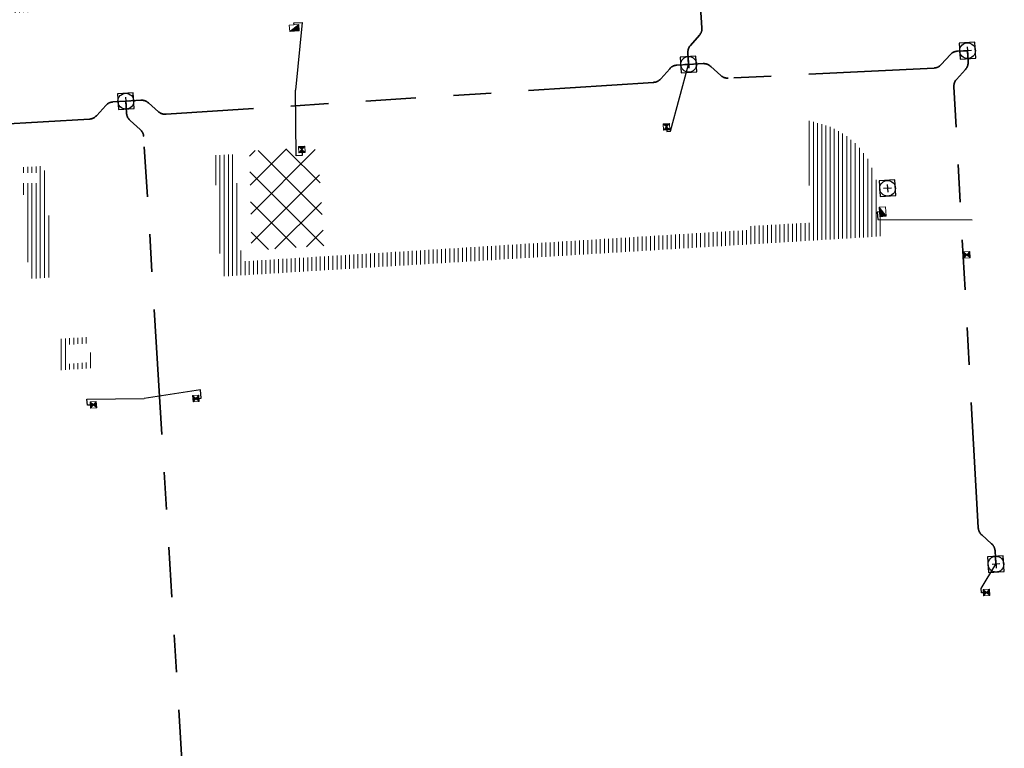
# Model space of a CAD drawing. Header units: metres. Extents: x 162336 to 163132, y 502484 to 502926.
# Tile 12 of 37: x 162593 to 162640, y 502617 to 502652. Entities that reach past the tile are written whole.
import ezdxf

# ---------------------------------------------------------------- set-up
doc = ezdxf.new("R2010")
doc.units = ezdxf.units.M
doc.linetypes.add('RI-DRAINAGE-SO', pattern=[19.2, 6, -1.8, 1.8, -1.8, 2.4, -1.8, 1.8, -1.8])
doc.linetypes.add('RI-HWA-SO', pattern=[7.4, 5, -2.4])
for name, color, linetype, lineweight in [('N-WE-GW-GROND_TEELAARDE-A-200', 7, 'Continuous', 18), ('N-WE-GW-GROND_ZAND-WERK-A-200', 7, 'Continuous', 18), ('N-WE-RI-HWA_KOLK-S', 150, 'Continuous', 13), ('N-WE-RI-PUT-OPHOOGTEBRENGEN_HWA-S', 150, 'Continuous', 30), ('N-WE-RI-PUT-OPHOOGTEBRENGEN_VWA-S', 20, 'Continuous', 30)]:
    doc.layers.add(name, color=color, linetype=linetype, lineweight=lineweight)
for name, color, linetype, lineweight, true_color in [('N-WE-RI-DRAINAGE_DRAIN_PP_80-G', 3, 'RI-DRAINAGE-SO', 35, 0x00ff00), ('N-WE-RI-HWA_KOLK-S-200', 150, 'Continuous', 25, 0x007fff), ('N-WE-RI-HWA_KOLK_STRAATKOLK-S-200', 150, 'Continuous', 25, 0x007fff), ('N-WE-RI-HWA_KOLKAANSLUITLEIDING_PVC_125-G', 150, 'RI-HWA-SO', 25, 0x007fff)]:
    doc.layers.add(name, color=color, linetype=linetype, lineweight=lineweight, true_color=true_color)
pattern_1 = [(90, (0, 0), (-0.2, 1e-17), [])]

# ---------------------------------------------------------------- blocks, each defined once
blk = doc.blocks.new('N-SRI-KOLK_TROTTOIR-SO33')
at = {"layer": 'N-WE-RI-HWA_KOLK-S', "linetype": 'Continuous'}
blk.add_hatch(color=256, dxfattribs=at).paths.add_polyline_path([(-0.206, -0.313), (0.243, -0.286), (0.225, 0.014)])
at = {"layer": 'N-WE-RI-HWA_KOLK-S', "ltscale": 0.2}
blk.add_line((0.225, 0.014), (-0.206, -0.313), dxfattribs=at)
at = {"layer": 'N-WE-RI-HWA_KOLK-S', "ltscale": 0.2, "flags": 128}
blk.add_lwpolyline([(0.225, 0.014), (-0.225, -0.014), (-0.206, -0.313), (0.243, -0.286), (0.225, 0.014)], dxfattribs=at)
blk = doc.blocks.new('N-SRI-KOLK_TROTTOIR-SO42')
at = {"layer": 'N-WE-RI-HWA_KOLK-S', "linetype": 'Continuous'}
blk.add_hatch(color=256, dxfattribs=at).paths.add_polyline_path([(-0.313, 0.206), (-0.286, -0.243), (0.014, -0.225)])
at = {"layer": 'N-WE-RI-HWA_KOLK-S', "ltscale": 0.2}
blk.add_line((0.014, -0.225), (-0.313, 0.206), dxfattribs=at)
at = {"layer": 'N-WE-RI-HWA_KOLK-S', "ltscale": 0.2, "flags": 128}
blk.add_lwpolyline([(0.014, -0.225), (-0.014, 0.225), (-0.313, 0.206), (-0.286, -0.243), (0.014, -0.225)], dxfattribs=at)
blk = doc.blocks.new('N-SRI-PUT_OPHOOGTEBRENGEN-SO16')
at = {"layer": 'N-WE-RI-PUT-OPHOOGTEBRENGEN_VWA-S', "ltscale": 0.235646, "flags": 128}
for points in [[(0.4, -0.352), (0.352, 0.4), (-0.4, 0.352), (-0.352, -0.4), (0.4, -0.352)], [(0.188, 0.012), (-0.188, -0.012)], [(-0.012, 0.188), (0.012, -0.188)]]:
    blk.add_lwpolyline(points, dxfattribs=at)
at = {"layer": 'N-WE-RI-PUT-OPHOOGTEBRENGEN_VWA-S', "ltscale": 0.235646}
blk.add_circle((0, 0), 0.377, dxfattribs=at)
blk = doc.blocks.new('N-SRI-PUT_OPHOOGTEBRENGEN-SO17')
at = {"layer": 'N-WE-RI-PUT-OPHOOGTEBRENGEN_HWA-S', "ltscale": 0.235646, "flags": 128}
for points in [[(0.4, -0.352), (0.352, 0.4), (-0.4, 0.352), (-0.352, -0.4), (0.4, -0.352)], [(0.188, 0.012), (-0.188, -0.012)], [(-0.012, 0.188), (0.012, -0.188)]]:
    blk.add_lwpolyline(points, dxfattribs=at)
at = {"layer": 'N-WE-RI-PUT-OPHOOGTEBRENGEN_HWA-S', "ltscale": 0.235646}
blk.add_circle((0, 0), 0.377, dxfattribs=at)
blk = doc.blocks.new('N-SRI-PUT_OPHOOGTEBRENGEN-SO18')
at = {"layer": 'N-WE-RI-PUT-OPHOOGTEBRENGEN_HWA-S', "ltscale": 0.235646, "flags": 128}
for points in [[(0.4, -0.352), (0.352, 0.4), (-0.4, 0.352), (-0.352, -0.4), (0.4, -0.352)], [(0.188, 0.012), (-0.188, -0.012)], [(-0.012, 0.188), (0.012, -0.188)]]:
    blk.add_lwpolyline(points, dxfattribs=at)
at = {"layer": 'N-WE-RI-PUT-OPHOOGTEBRENGEN_HWA-S', "ltscale": 0.235646}
blk.add_circle((0, 0), 0.377, dxfattribs=at)
blk = doc.blocks.new('N-SRI-PUT_OPHOOGTEBRENGEN-SO19')
at = {"layer": 'N-WE-RI-PUT-OPHOOGTEBRENGEN_HWA-S', "ltscale": 0.235646, "flags": 128}
for points in [[(0.4, -0.352), (0.352, 0.4), (-0.4, 0.352), (-0.352, -0.4), (0.4, -0.352)], [(0.188, 0.012), (-0.188, -0.012)], [(-0.012, 0.188), (0.012, -0.188)]]:
    blk.add_lwpolyline(points, dxfattribs=at)
at = {"layer": 'N-WE-RI-PUT-OPHOOGTEBRENGEN_HWA-S', "ltscale": 0.235646}
blk.add_circle((0, 0), 0.377, dxfattribs=at)
blk = doc.blocks.new('N-SRI-PUT_OPHOOGTEBRENGEN-SO91')
at = {"layer": 'N-WE-RI-PUT-OPHOOGTEBRENGEN_HWA-S', "ltscale": 0.235646, "flags": 128}
for points in [[(0.4, -0.352), (0.352, 0.4), (-0.4, 0.352), (-0.352, -0.4), (0.4, -0.352)], [(0.188, 0.012), (-0.188, -0.012)], [(-0.012, 0.188), (0.012, -0.188)]]:
    blk.add_lwpolyline(points, dxfattribs=at)
at = {"layer": 'N-WE-RI-PUT-OPHOOGTEBRENGEN_HWA-S', "ltscale": 0.235646}
blk.add_circle((0, 0), 0.377, dxfattribs=at)
blk = doc.blocks.new('N-SRI-KOLK_STRAAT_300X300-SO25')
at = {"layer": 'N-WE-RI-HWA_KOLK-S', "linetype": 'Continuous'}
h = blk.add_hatch(color=256, dxfattribs=at)
h.paths.add_polyline_path([(-0.131, -0.309), (0.168, -0.29), (0.009, -0.15)])
h.paths.add_polyline_path([(0.15, 0.009), (-0.15, -0.009), (0.009, -0.15)])
at = {"layer": 'N-WE-RI-HWA_KOLK-S', "ltscale": 0.2}
for p, q in [((0.15, 0.009), (-0.131, -0.309)), ((-0.15, -0.009), (0.168, -0.29))]:
    blk.add_line(p, q, dxfattribs=at)
at = {"layer": 'N-WE-RI-HWA_KOLK-S', "ltscale": 0.2, "flags": 128}
blk.add_lwpolyline([(0.15, 0.009), (-0.15, -0.009), (-0.131, -0.309), (0.168, -0.29), (0.15, 0.009)], dxfattribs=at)
blk = doc.blocks.new('N-SRI-KOLK_STRAAT_300X300-SO26')
at = {"layer": 'N-WE-RI-HWA_KOLK-S', "linetype": 'Continuous'}
h = blk.add_hatch(color=256, dxfattribs=at)
h.paths.add_polyline_path([(-0.131, -0.309), (0.168, -0.29), (0.009, -0.15)])
h.paths.add_polyline_path([(0.15, 0.009), (-0.15, -0.009), (0.009, -0.15)])
at = {"layer": 'N-WE-RI-HWA_KOLK-S', "ltscale": 0.2}
for p, q in [((0.15, 0.009), (-0.131, -0.309)), ((-0.15, -0.009), (0.168, -0.29))]:
    blk.add_line(p, q, dxfattribs=at)
at = {"layer": 'N-WE-RI-HWA_KOLK-S', "ltscale": 0.2, "flags": 128}
blk.add_lwpolyline([(0.15, 0.009), (-0.15, -0.009), (-0.131, -0.309), (0.168, -0.29), (0.15, 0.009)], dxfattribs=at)
blk = doc.blocks.new('N-SRI-KOLK_STRAAT_300X300-SO28')
at = {"layer": 'N-WE-RI-HWA_KOLK-S', "linetype": 'Continuous'}
h = blk.add_hatch(color=256, dxfattribs=at)
h.paths.add_polyline_path([(-0.309, 0.131), (-0.29, -0.168), (-0.15, -0.009)])
h.paths.add_polyline_path([(0.009, -0.15), (-0.009, 0.15), (-0.15, -0.009)])
at = {"layer": 'N-WE-RI-HWA_KOLK-S', "ltscale": 0.2}
for p, q in [((0.009, -0.15), (-0.309, 0.131)), ((-0.009, 0.15), (-0.29, -0.168))]:
    blk.add_line(p, q, dxfattribs=at)
at = {"layer": 'N-WE-RI-HWA_KOLK-S', "ltscale": 0.2, "flags": 128}
blk.add_lwpolyline([(0.009, -0.15), (-0.009, 0.15), (-0.309, 0.131), (-0.29, -0.168), (0.009, -0.15)], dxfattribs=at)
blk = doc.blocks.new('N-SRI-KOLK_STRAAT_300X300-SO29')
at = {"layer": 'N-WE-RI-HWA_KOLK-S', "linetype": 'Continuous'}
h = blk.add_hatch(color=256, dxfattribs=at)
h.paths.add_polyline_path([(-0.309, 0.131), (-0.29, -0.168), (-0.15, -0.009)])
h.paths.add_polyline_path([(0.009, -0.15), (-0.009, 0.15), (-0.15, -0.009)])
at = {"layer": 'N-WE-RI-HWA_KOLK-S', "ltscale": 0.2}
for p, q in [((0.009, -0.15), (-0.309, 0.131)), ((-0.009, 0.15), (-0.29, -0.168))]:
    blk.add_line(p, q, dxfattribs=at)
at = {"layer": 'N-WE-RI-HWA_KOLK-S', "ltscale": 0.2, "flags": 128}
blk.add_lwpolyline([(0.009, -0.15), (-0.009, 0.15), (-0.309, 0.131), (-0.29, -0.168), (0.009, -0.15)], dxfattribs=at)
blk = doc.blocks.new('N-SRI-KOLK_STRAAT_300X300-SO49')
at = {"layer": 'N-WE-RI-HWA_KOLK-S', "linetype": 'Continuous'}
h = blk.add_hatch(color=256, dxfattribs=at)
h.paths.add_polyline_path([(0.309, -0.131), (0.29, 0.168), (0.15, 0.009)])
h.paths.add_polyline_path([(-0.009, 0.15), (0.009, -0.15), (0.15, 0.009)])
at = {"layer": 'N-WE-RI-HWA_KOLK-S', "ltscale": 0.2}
for p, q in [((-0.009, 0.15), (0.309, -0.131)), ((0.009, -0.15), (0.29, 0.168))]:
    blk.add_line(p, q, dxfattribs=at)
at = {"layer": 'N-WE-RI-HWA_KOLK-S', "ltscale": 0.2, "flags": 128}
blk.add_lwpolyline([(-0.009, 0.15), (0.009, -0.15), (0.309, -0.131), (0.29, 0.168), (-0.009, 0.15)], dxfattribs=at)
blk = doc.blocks.new('N-SRI-KOLK_STRAAT_300X300-SO50')
at = {"layer": 'N-WE-RI-HWA_KOLK-S', "linetype": 'Continuous'}
h = blk.add_hatch(color=256, dxfattribs=at)
h.paths.add_polyline_path([(0.309, -0.131), (0.29, 0.168), (0.15, 0.009)])
h.paths.add_polyline_path([(-0.009, 0.15), (0.009, -0.15), (0.15, 0.009)])
at = {"layer": 'N-WE-RI-HWA_KOLK-S', "ltscale": 0.2}
for p, q in [((-0.009, 0.15), (0.309, -0.131)), ((0.009, -0.15), (0.29, 0.168))]:
    blk.add_line(p, q, dxfattribs=at)
at = {"layer": 'N-WE-RI-HWA_KOLK-S', "ltscale": 0.2, "flags": 128}
blk.add_lwpolyline([(-0.009, 0.15), (0.009, -0.15), (0.309, -0.131), (0.29, 0.168), (-0.009, 0.15)], dxfattribs=at)

msp = doc.modelspace()

# ---------------------------------------------------------------- hatches: boundary and pattern name
at = {"layer": 'N-WE-GW-GROND_TEELAARDE-A-200'}
h = msp.add_hatch(dxfattribs=at)
h.set_pattern_fill('AGW-GROND_TEELAARDE-SO', color=256, scale=0.2, pattern_type=2)
h.set_pattern_definition(pattern_1)
h.paths.add_polyline_path([(162421.517, 502819.726), (162435.034, 502820.576), (162435.169, 502820.432), (162435.343, 502820.275), (162435.553, 502820.121), (162435.897, 502819.944), (162436.228, 502819.841), (162436.649, 502819.789), (162442.014, 502820.095), (162442.181, 502820.21), (162442.325, 502817.953), (162445.008, 502818.123), (162446.244, 502817.251), (162443.192, 502817.061), (162443.511, 502811.925), (162442.505, 502811.858), (162442.17, 502817.226), (162424.634, 502816.13), (162424.643, 502815.982), (162424.967, 502810.771), (162422.081, 502810.59)])
edge = h.paths.add_edge_path(flags=16)
edge.add_ellipse((162362.043, 502852.57), major_axis=(-0.0024, 0.0374), ratio=0.999228, start_angle=0, end_angle=360, ccw=False)
edge = h.paths.add_edge_path(flags=16)
edge.add_ellipse((162362.585, 502843.074), major_axis=(-0.0024, 0.0374), ratio=0.999228, start_angle=0, end_angle=360, ccw=False)
edge = h.paths.add_edge_path(flags=16)
edge.add_ellipse((162361.375, 502862.47), major_axis=(-0.0024, 0.0374), ratio=0.999228, start_angle=0, end_angle=360, ccw=False)
h.paths.add_polyline_path([(162362.219, 502859.55), (162362.319, 502859.557), (162363.515, 502840.078), (162363.415, 502840.072), (162363.443, 502839.623), (162363.543, 502839.629), (162363.629, 502838.217), (162362.822, 502838.159), (162362.786, 502838.484), (162362.788, 502838.484), (162362.758, 502838.774), (162362.163, 502845.491), (162360.898, 502866.676), (162361.878, 502866.739), (162362.291, 502860.006), (162362.191, 502860)])
h.paths.add_polyline_path([(162370.36, 502859.13), (162370.182, 502861.923), (162370.463, 502861.92), (162370.486, 502861.402), (162370.779, 502861.415), (162370.814, 502860.896), (162371.337, 502860.935), (162371.387, 502859.961), (162371.777, 502859.979), (162371.78, 502859.223)])
edge = h.paths.add_edge_path(flags=16)
edge.add_ellipse((162389.544, 502924.307), major_axis=(-0.0024, 0.0375), ratio=0.999228, start_angle=0, end_angle=360, ccw=False)
edge = h.paths.add_edge_path(flags=16)
edge.add_ellipse((162379.964, 502923.711), major_axis=(-0.0024, 0.0375), ratio=0.999228, start_angle=0, end_angle=360, ccw=False)
h.paths.add_polyline_path([(162371.042, 502923.041), (162371.029, 502923.547), (162371.022, 502923.655), (162398.112, 502925.305), (162398.145, 502924.764)])
edge = h.paths.add_edge_path(flags=16)
edge.add_ellipse((162472.361, 502871.473), major_axis=(-0.0024, 0.0375), ratio=0.999228, start_angle=0, end_angle=360, ccw=False)
edge = h.paths.add_edge_path(flags=16)
edge.add_ellipse((162472.286, 502872.403), major_axis=(-0.0024, 0.0375), ratio=0.999228, start_angle=0, end_angle=360, ccw=False)
edge = h.paths.add_edge_path(flags=16)
edge.add_ellipse((162481.311, 502872.974), major_axis=(-0.0024, 0.0375), ratio=0.999228, start_angle=0, end_angle=360, ccw=False)
edge = h.paths.add_edge_path(flags=16)
edge.add_ellipse((162481.4, 502872.078), major_axis=(-0.0024, 0.0375), ratio=0.999228, start_angle=0, end_angle=360, ccw=False)
edge = h.paths.add_edge_path(flags=16)
edge.add_ellipse((162491.481, 502873.637), major_axis=(-0.0024, 0.0375), ratio=0.999228, start_angle=0, end_angle=360, ccw=False)
edge = h.paths.add_edge_path()
edge.add_line((162491.614, 502871.718), (162490.496, 502871.657))
edge.add_line((162490.496, 502871.657), (162490.491, 502871.77))
edge.add_line((162490.491, 502871.77), (162478.157, 502870.992))
edge.add_line((162478.157, 502870.992), (162470.974, 502870.605))
edge.add_line((162470.974, 502870.605), (162470.856, 502872.5))
edge.add_line((162470.856, 502872.5), (162485.627, 502873.415))
edge.add_line((162485.627, 502873.415), (162493.227, 502873.874))
edge.add_line((162493.227, 502873.874), (162492.846, 502880.392))
edge.add_line((162492.846, 502880.392), (162493.987, 502880.465))
edge.add_line((162493.987, 502880.465), (162494.519, 502871.874))
edge.add_line((162494.519, 502871.874), (162491.646, 502871.719))
edge.add_ellipse((162491.628, 502871.752), major_axis=(-0.0024, 0.0375), ratio=0.999228, start_angle=204.2611, end_angle=514.6215)
h.paths.add_polyline_path([(162503.076, 502855.443), (162503.175, 502855.449), (162503.182, 502855.349), (162507.723, 502855.63), (162508.325, 502845.898), (162508.826, 502845.929), (162509.922, 502845.996), (162508.48, 502869.305), (162502.561, 502868.939), (162502.362, 502868.295), (162502.373, 502866.891)])
h.paths.add_polyline_path([(162538.734, 502870.453), (162538.737, 502870.459), (162538.743, 502870.478), (162538.747, 502870.497), (162538.75, 502870.516), (162538.751, 502870.535), (162538.75, 502870.553), (162538.747, 502870.572), (162538.743, 502870.591), (162538.737, 502870.611), (162538.729, 502870.629), (162538.722, 502870.641), (162538.703, 502870.938), (162537.951, 502870.89), (162537.968, 502870.619), (162537.965, 502870.611), (162537.958, 502870.591), (162537.954, 502870.572), (162537.952, 502870.553), (162537.951, 502870.535), (162537.952, 502870.516), (162537.954, 502870.497), (162537.958, 502870.478), (162537.965, 502870.459), (162537.973, 502870.44), (162537.98, 502870.426), (162537.999, 502870.138), (162538.751, 502870.186)], flags=16)
edge = h.paths.add_edge_path(flags=16)
edge.add_ellipse((162531.906, 502869.982), major_axis=(-0.25, 0), ratio=1, start_angle=-146.5113, end_angle=206.759, ccw=False)
edge.add_line((162532.115, 502870.12), (162532.13, 502870.095))
edge = h.paths.add_edge_path(flags=16)
edge.add_ellipse((162511.919, 502869.277), major_axis=(-0.0024, 0.0375), ratio=0.999228, start_angle=0, end_angle=360, ccw=False)
edge = h.paths.add_edge_path(flags=16)
edge.add_ellipse((162522.497, 502868.462), major_axis=(-0.0024, 0.0375), ratio=0.999228, start_angle=0, end_angle=360, ccw=False)
edge = h.paths.add_edge_path(flags=16)
edge.add_ellipse((162522.447, 502869.89), major_axis=(-0.0024, 0.0375), ratio=0.999228, start_angle=0, end_angle=360, ccw=False)
edge = h.paths.add_edge_path(flags=16)
edge.add_ellipse((162532.379, 502869.057), major_axis=(-0.0024, 0.0375), ratio=0.999228, start_angle=0, end_angle=360, ccw=False)
edge = h.paths.add_edge_path()
edge.add_line((162511.902, 502867.747), (162510.21, 502867.645))
edge.add_line((162510.21, 502867.645), (162510.109, 502869.306))
edge.add_line((162510.109, 502869.306), (162538.74, 502871.078))
edge.add_line((162538.74, 502871.078), (162538.844, 502869.377))
edge.add_line((162538.844, 502869.377), (162511.943, 502867.75))
edge.add_ellipse((162511.92, 502867.78), major_axis=(-0.0024, 0.0375), ratio=0.999228, start_angle=212.8954, end_angle=506.7392)
edge = h.paths.add_edge_path(flags=16)
edge.add_ellipse((162554.017, 502704.407), major_axis=(-0.25, 0), ratio=1, start_angle=-19.7806, end_angle=333.4897, ccw=False)
edge.add_line((162553.781, 502704.492), (162553.793, 502704.519))
edge = h.paths.add_edge_path()
edge.add_ellipse((162551.443, 502714.761), major_axis=(-0.579, 0), ratio=1, start_angle=88.3276, end_angle=98.4248)
edge.add_line((162551.528, 502714.188), (162556.303, 502714.513))
edge.add_line((162556.303, 502714.513), (162556.577, 502710.125))
edge.add_line((162556.577, 502710.125), (162556.776, 502710.137))
edge.add_line((162556.776, 502710.137), (162556.846, 502709.236))
edge.add_line((162556.846, 502709.236), (162552.732, 502708.974))
edge.add_line((162552.732, 502708.974), (162552.986, 502704.982))
edge.add_line((162552.986, 502704.982), (162557.154, 502705.248))
edge.add_line((162557.154, 502705.248), (162557.171, 502705.029))
edge.add_line((162557.171, 502705.029), (162577.095, 502706.273))
edge.add_line((162577.095, 502706.273), (162577.219, 502706.826))
edge.add_line((162577.219, 502706.826), (162577.305, 502705.378))
edge.add_line((162577.305, 502705.378), (162549.792, 502703.693))
edge.add_line((162549.792, 502703.693), (162549.16, 502713.814))
edge.add_line((162549.16, 502713.814), (162549.362, 502713.826))
edge.add_line((162549.362, 502713.826), (162549.356, 502713.926))
edge.add_line((162549.356, 502713.926), (162550.264, 502713.982))
edge.add_ellipse((162550.22, 502714.681), major_axis=(-0.7, 0), ratio=1, start_angle=93.5531, end_angle=128.9932)
edge.add_line((162550.661, 502714.137), (162551.426, 502714.182))
edge = h.paths.add_edge_path(flags=16)
edge.add_ellipse((162508.182, 502708.963), major_axis=(-0.0024, 0.0375), ratio=0.999228, start_angle=0, end_angle=360, ccw=False)
edge = h.paths.add_edge_path(flags=16)
edge.add_ellipse((162498.418, 502708.139), major_axis=(-0.0024, 0.0375), ratio=0.999228, start_angle=0, end_angle=360, ccw=False)
edge = h.paths.add_edge_path(flags=16)
edge.add_ellipse((162487.929, 502707.676), major_axis=(-0.0024, 0.0375), ratio=0.999228, start_angle=0, end_angle=360, ccw=False)
edge = h.paths.add_edge_path(flags=16)
edge.add_ellipse((162478.214, 502707.105), major_axis=(-0.0024, 0.0375), ratio=0.999228, start_angle=0, end_angle=360, ccw=False)
h.paths.add_polyline_path([(162476.685, 502707.087), (162505.879, 502708.912), (162539.79, 502710.978), (162539.851, 502709.987), (162476.746, 502706.099)])
edge = h.paths.add_edge_path(flags=16)
edge.add_ellipse((162395.834, 502721.362), major_axis=(-0.0024, 0.0374), ratio=0.999228, start_angle=0, end_angle=360, ccw=False)
edge = h.paths.add_edge_path(flags=16)
edge.add_ellipse((162396.47, 502711.185), major_axis=(-0.0024, 0.0374), ratio=0.999228, start_angle=0, end_angle=360, ccw=False)
edge = h.paths.add_edge_path()
edge.add_line((162395.383, 502731.715), (162396.765, 502708.907))
edge.add_line((162396.765, 502708.907), (162397.036, 502704.3))
edge.add_line((162397.036, 502704.3), (162396.295, 502704.256))
edge.add_line((162396.295, 502704.256), (162395.798, 502704.697))
edge.add_line((162395.798, 502704.697), (162394.018, 502733.935))
edge.add_line((162394.018, 502733.935), (162394.9, 502734.934))
edge.add_line((162394.9, 502734.934), (162395.187, 502734.952))
edge.add_line((162395.187, 502734.952), (162395.379, 502731.782))
edge.add_ellipse((162395.364, 502731.747), major_axis=(-0.0024, 0.0374), ratio=0.999228, start_angle=333.5251, end_angle=566.1217)
edge = h.paths.add_edge_path(flags=16)
edge.add_ellipse((162599.331, 502707.364), major_axis=(-0.0024, 0.0375), ratio=0.999228, start_angle=0, end_angle=360, ccw=False)
edge = h.paths.add_edge_path(flags=16)
edge.add_ellipse((162589.565, 502706.823), major_axis=(-0.0024, 0.0375), ratio=0.999228, start_angle=0, end_angle=360, ccw=False)
edge = h.paths.add_edge_path()
edge.add_ellipse((162583.961, 502706.24), major_axis=(-0.25, 0), ratio=1, start_angle=93.4892, end_angle=273.4892)
edge.add_line((162583.945, 502706.489), (162583.943, 502706.535))
edge.add_line((162583.943, 502706.535), (162608.977, 502708.062))
edge.add_line((162608.977, 502708.062), (162609.022, 502707.322))
edge.add_line((162609.022, 502707.322), (162583.988, 502705.788))
edge.add_line((162583.988, 502705.788), (162583.976, 502705.99))
edge = h.paths.add_edge_path(flags=16)
edge.add_ellipse((162616.144, 502666.519), major_axis=(-0.0024, 0.0374), ratio=0.999228, start_angle=0, end_angle=360, ccw=False)
edge = h.paths.add_edge_path(flags=16)
edge.add_ellipse((162615.418, 502676.401), major_axis=(-0.0024, 0.0374), ratio=0.999228, start_angle=0, end_angle=360, ccw=False)
edge = h.paths.add_edge_path()
edge.add_ellipse((162615.429, 502664.807), major_axis=(-0.25, 0), ratio=1, start_angle=33.4892, end_angle=333.4892)
edge.add_line((162615.205, 502664.919), (162615.153, 502664.945))
edge.add_line((162615.153, 502664.945), (162613.958, 502684.042))
edge.add_line((162613.958, 502684.042), (162615.141, 502684.116))
edge.add_line((162615.141, 502684.116), (162615.159, 502683.799))
edge.add_line((162615.159, 502683.799), (162616.307, 502665.548))
edge.add_line((162616.307, 502665.548), (162616.303, 502665.534))
edge.add_line((162616.303, 502665.534), (162616.301, 502665.515))
edge.add_line((162616.301, 502665.515), (162616.3, 502665.496))
edge.add_line((162616.3, 502665.496), (162616.301, 502665.477))
edge.add_line((162616.301, 502665.477), (162616.303, 502665.458))
edge.add_line((162616.303, 502665.458), (162616.308, 502665.439))
edge.add_line((162616.308, 502665.439), (162616.314, 502665.42))
edge.add_line((162616.314, 502665.42), (162616.315, 502665.418))
edge.add_line((162616.315, 502665.418), (162616.722, 502658.942))
edge.add_line((162616.722, 502658.942), (162615.533, 502658.854))
edge.add_line((162615.533, 502658.854), (162615.172, 502664.637))
edge.add_line((162615.172, 502664.637), (162615.22, 502664.669))
h.paths.add_polyline_path([(162613.807, 502655.383), (162613.598, 502658.712), (162613.638, 502658.715), (162613.934, 502653.992), (162582.144, 502652.018), (162582.063, 502653.317)])
h.paths.add_polyline_path([(162630.424, 502647.556), (162630.699, 502642.626), (162628.4, 502642.494), (162627.777, 502642.458), (162627.786, 502642.278), (162603.433, 502640.765), (162603.114, 502645.897), (162602.077, 502645.841), (162602.105, 502645.392), (162602.141, 502645.394), (162602.467, 502640.049), (162633.855, 502641.963), (162634.145, 502641.982), (162633.881, 502644.367), (162633.717, 502645), (162633.378, 502645.727), (162632.876, 502646.364), (162632.286, 502646.854), (162631.624, 502647.211)])
edge = h.paths.add_edge_path(flags=16)
edge.add_ellipse((162567.845, 502652.2), major_axis=(-0.0024, 0.0375), ratio=0.999228, start_angle=0, end_angle=360, ccw=False)
edge = h.paths.add_edge_path()
edge.add_line((162548.046, 502650.768), (162548.03, 502651.015))
edge.add_line((162548.03, 502651.015), (162549.486, 502651.109))
edge.add_line((162549.486, 502651.109), (162549.486, 502650.517))
edge.add_line((162549.486, 502650.517), (162550.286, 502650.517))
edge.add_line((162550.286, 502650.517), (162550.286, 502651.16))
edge.add_line((162550.286, 502651.16), (162558.56, 502651.693))
edge.add_ellipse((162558.587, 502651.719), major_axis=(-0.0024, 0.0375), ratio=0.999228, start_angle=129.7834, end_angle=230.2968)
edge.add_line((162558.617, 502651.697), (162573.877, 502652.68))
edge.add_line((162573.877, 502652.68), (162573.944, 502651.609))
edge.add_line((162573.944, 502651.609), (162548.093, 502650.004))
edge.add_line((162548.093, 502650.004), (162548.05, 502650.705))
edge.add_ellipse((162548.028, 502650.735), major_axis=(-0.0024, 0.0375), ratio=0.999228, start_angle=211.6727, end_angle=328.1784)
edge = h.paths.add_edge_path(flags=16)
edge.add_ellipse((162430.665, 502659.865), major_axis=(-0.0024, 0.0375), ratio=0.999228, start_angle=0, end_angle=360, ccw=False)
edge = h.paths.add_edge_path(flags=16)
edge.add_ellipse((162420.419, 502659.642), major_axis=(-0.0024, 0.0375), ratio=0.999228, start_angle=0, end_angle=360, ccw=False)
edge = h.paths.add_edge_path(flags=16)
edge.add_ellipse((162411.256, 502659.155), major_axis=(-0.0024, 0.0375), ratio=0.999228, start_angle=0, end_angle=360, ccw=False)
h.paths.add_polyline_path([(162435.507, 502661.043), (162435.323, 502659.857), (162409.633, 502658.262), (162409.562, 502659.421), (162417.311, 502659.909), (162417.311, 502659.564), (162418.111, 502659.564), (162418.111, 502659.962)])
edge = h.paths.add_edge_path()
edge.add_arc((162406.536, 502665.135), 0.25, 314.1361, 386.759)
edge.add_line((162406.759, 502665.248), (162406.744, 502665.273))
edge.add_arc((162406.536, 502665.135), 0.25, 33.4892, 53.1521)
edge.add_line((162406.686, 502665.335), (162405.617, 502682.119))
edge.add_line((162405.617, 502682.119), (162404.587, 502699.361))
edge.add_line((162404.587, 502699.361), (162405.114, 502699.394))
edge.add_line((162405.114, 502699.394), (162407.566, 502659.298))
edge.add_line((162407.566, 502659.298), (162407.073, 502659.267))
edge.add_line((162407.073, 502659.267), (162407.068, 502659.343))
edge.add_line((162407.068, 502659.343), (162407.062, 502659.43))
edge.add_line((162407.062, 502659.43), (162406.71, 502664.956))
h.paths.add_polyline_path([(162384.175, 502626.989), (162385.046, 502626.592), (162372.825, 502599.014), (162371.335, 502595.495), (162370.722, 502593.495), (162370.394, 502591.743), (162370.27, 502590.819), (162370.22, 502589.04), (162370.38, 502587.03), (162370.565, 502585.909), (162371.415, 502583.295), (162372.193, 502581.707), (162370.908, 502584.33), (162369.966, 502586.806), (162369.747, 502588.04), (162369.616, 502589.543), (162369.609, 502591.028), (162369.765, 502592.585), (162370.157, 502594.429), (162370.745, 502596.215), (162373.739, 502603.155), (162382.073, 502622.389), (162383.982, 502627.016)])
h.paths.add_polyline_path([(162633.546, 502600.513), (162633.828, 502595.971), (162634.923, 502596.039), (162635.361, 502596.088), (162635.807, 502596.254), (162636.127, 502596.481), (162636.395, 502596.782), (162636.609, 502597.185), (162636.68, 502597.521), (162636.692, 502597.852), (162636.458, 502601.632), (162636.458, 502601.69), (162604.902, 502599.753), (162604.852, 502599.75), (162605.149, 502595.651), (162605.325, 502595.091), (162605.529, 502594.771), (162606.031, 502594.327), (162606.489, 502594.101), (162606.98, 502594.014), (162607.398, 502594.03), (162607.379, 502594.329), (162607.479, 502594.335), (162607.197, 502598.877)])
h = msp.add_hatch(dxfattribs=at)
h.set_pattern_fill('AGW-GROND_TEELAARDE-SO', color=256, scale=0.2, style=0, pattern_type=2)
h.set_pattern_definition(pattern_1)
h.paths.add_polyline_path([(162593.916, 502645.111), (162593.897, 502645.09), (162593.916, 502645.111), (162594.106, 502645.124), (162594.121, 502644.896), (162594.083, 502644.894), (162594.381, 502640.007), (162593.25, 502639.938), (162592.965, 502644.518), (162593.708, 502644.518), (162593.708, 502645.006), (162592.935, 502645.006), (162592.919, 502645.272), (162593.9, 502645.333)], flags=0)
h = msp.add_hatch(dxfattribs=at)
h.set_pattern_fill('AGW-GROND_TEELAARDE-SO', color=256, scale=0.2, style=0, pattern_type=2)
h.set_pattern_definition(pattern_1)
h.paths.add_polyline_path([(162594.662, 502637.063), (162596.154, 502637.156), (162596.247, 502635.659), (162594.754, 502635.566)])
edge = h.paths.add_edge_path(flags=16)
edge.add_ellipse((162595.743, 502636.943), major_axis=(-0.0024, 0.0375), ratio=0.999228, start_angle=0, end_angle=360)
h.paths.add_polyline_path([(162595.122, 502636.782), (162595.179, 502635.874), (162596.087, 502635.932), (162596.03, 502636.839), (162595.668, 502636.816), (162595.662, 502636.818), (162595.647, 502636.822), (162595.632, 502636.825), (162595.617, 502636.827), (162595.603, 502636.827), (162595.589, 502636.827), (162595.574, 502636.825), (162595.559, 502636.822), (162595.544, 502636.818), (162595.53, 502636.813), (162595.515, 502636.807), (162595.514, 502636.806)], flags=16)
at = {"layer": 'N-WE-GW-GROND_ZAND-WERK-A-200'}
h = msp.add_hatch(dxfattribs=at)
h.set_pattern_fill('AGW-WERK_ONTGRAVEN_AANVULLEN-SO', color=256, scale=0.2, style=0, pattern_type=2)
h.set_pattern_definition([(135, (0, 0), (-0.7071067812, -0.7071067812), []), (45, (0, 0), (-0.7071067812, 0.7071067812), [])])
h.paths.add_polyline_path([(162603.901, 502641.295), (162607.385, 502641.517), (162607.102, 502645.97), (162606.859, 502646.233), (162603.718, 502646.055), (162603.819, 502645.849)], flags=0)

# ---------------------------------------------------------------- linework, layer by layer
at = {"layer": 'N-WE-RI-DRAINAGE_DRAIN_PP_80-G'}
for points in [[(162622.58, 502687.125), (162622.447, 502686.481), (162622.493, 502685.781, 0.198912), (162622.662, 502685.437), (162623.148, 502685.011, -0.198912), (162623.318, 502684.668), (162625.466, 502651.957)], [(162625.525, 502650.235), (162624.83, 502650.201), (162624.794, 502650.746, -0.198912), (162624.917, 502651.108), (162625.343, 502651.594, 0.198912), (162625.466, 502651.957)], [(162639.538, 502626.283), (162639.498, 502626.917, 0.19674), (162639.332, 502627.258), (162638.856, 502627.684, -0.198912), (162638.69, 502628.029), (162637.524, 502649.119, -0.198912), (162637.651, 502649.48), (162638.082, 502649.962, 0.198912), (162638.208, 502650.323), (162638.179, 502650.856), (162637.703, 502650.833, 0.198912), (162637.357, 502650.669), (162636.923, 502650.19, -0.198912), (162636.577, 502650.026), (162626.724, 502649.543, -0.198912), (162626.364, 502649.672), (162625.885, 502650.106, 0.198912), (162625.525, 502650.235)], [(162624.83, 502650.201), (162624.268, 502650.164, 0.198912), (162623.924, 502649.995), (162623.498, 502649.509, -0.198912), (162623.155, 502649.34), (162599.82, 502647.813, -0.198912), (162599.458, 502647.936), (162598.972, 502648.362, 0.198912), (162598.61, 502648.485)], [(162598.61, 502648.485), (162597.893, 502648.438), (162597.274, 502648.402, 0.198912), (162596.929, 502648.235), (162596.5, 502647.751, -0.198912), (162596.155, 502647.584), (162580.374, 502646.656, -0.198912), (162580.012, 502646.781), (162579.529, 502647.211, 0.198912), (162579.168, 502647.336)], [(162601.327, 502592.321), (162601.287, 502592.949, -0.199398), (162601.412, 502593.312), (162601.841, 502593.797, 0.198912), (162601.966, 502594.159), (162598.748, 502646.744, 0.198912), (162598.58, 502647.088), (162598.098, 502647.515, -0.198263), (162597.93, 502647.858), (162597.893, 502648.438)]]:
    msp.add_lwpolyline(points, format="xyb", dxfattribs=at)
at = {"layer": 'N-WE-RI-HWA_KOLKAANSLUITLEIDING_PVC_125-G', "flags": 128}
for points in [[(162605.942, 502652.093), (162605.936, 502652.182), (162606.331, 502652.207), (162606.016, 502648.97)], [(162623.784, 502647.057), (162623.788, 502646.989), (162623.965, 502647), (162624.83, 502650.201)], [(162606.326, 502645.976), (162606.334, 502645.845), (162606.052, 502645.828), (162606.016, 502648.97)], [(162633.969, 502643.136), (162633.856, 502643.129), (162633.878, 502642.77), (162638.627, 502642.758)], [(162596.19, 502633.899), (162596.051, 502633.89), (162596.034, 502634.171), (162598.763, 502634.204)], [(162601.399, 502634.215), (162601.496, 502634.221), (162601.471, 502634.62), (162598.763, 502634.204)], [(162638.939, 502624.915), (162638.841, 502624.909), (162638.828, 502625.121), (162639.538, 502626.283)]]:
    msp.add_lwpolyline(points, dxfattribs=at)

# ---------------------------------------------------------------- block references
at = {"layer": 'N-WE-RI-HWA_KOLK-S-200', "color": 7, "linetype": 'Continuous', "lineweight": 0}
for name, p in [('N-SRI-KOLK_TROTTOIR-SO33', (162605.942, 502652.093)), ('N-SRI-KOLK_TROTTOIR-SO42', (162634.269, 502643.155))]:
    msp.add_blockref(name, p, dxfattribs=at)
at = {"layer": 'N-WE-RI-HWA_KOLK_STRAATKOLK-S-200', "color": 7, "linetype": 'Continuous', "lineweight": 0}
for name, p in [('N-SRI-KOLK_STRAAT_300X300-SO25', (162623.765, 502647.357)), ('N-SRI-KOLK_STRAAT_300X300-SO26', (162606.308, 502646.275)), ('N-SRI-KOLK_STRAAT_300X300-SO29', (162638.29, 502641.099)), ('N-SRI-KOLK_STRAAT_300X300-SO50', (162601.099, 502634.196)), ('N-SRI-KOLK_STRAAT_300X300-SO49', (162596.19, 502633.899)), ('N-SRI-KOLK_STRAAT_300X300-SO28', (162639.239, 502624.934))]:
    msp.add_blockref(name, p, dxfattribs=at)
at = {"layer": 'N-WE-RI-PUT-OPHOOGTEBRENGEN_HWA-S', "color": 7, "linetype": 'Continuous', "lineweight": 0}
for name, p in [('N-SRI-PUT_OPHOOGTEBRENGEN-SO18', (162638.179, 502650.856)), ('N-SRI-PUT_OPHOOGTEBRENGEN-SO17', (162624.83, 502650.201)), ('N-SRI-PUT_OPHOOGTEBRENGEN-SO19', (162597.893, 502648.438)), ('N-SRI-PUT_OPHOOGTEBRENGEN-SO91', (162639.538, 502626.283))]:
    msp.add_blockref(name, p, dxfattribs=at)
at = {"layer": 'N-WE-RI-PUT-OPHOOGTEBRENGEN_VWA-S'}
msp.add_blockref('N-SRI-PUT_OPHOOGTEBRENGEN-SO16', (162634.351, 502644.271), dxfattribs=at)

doc.saveas('drawing.dxf')
